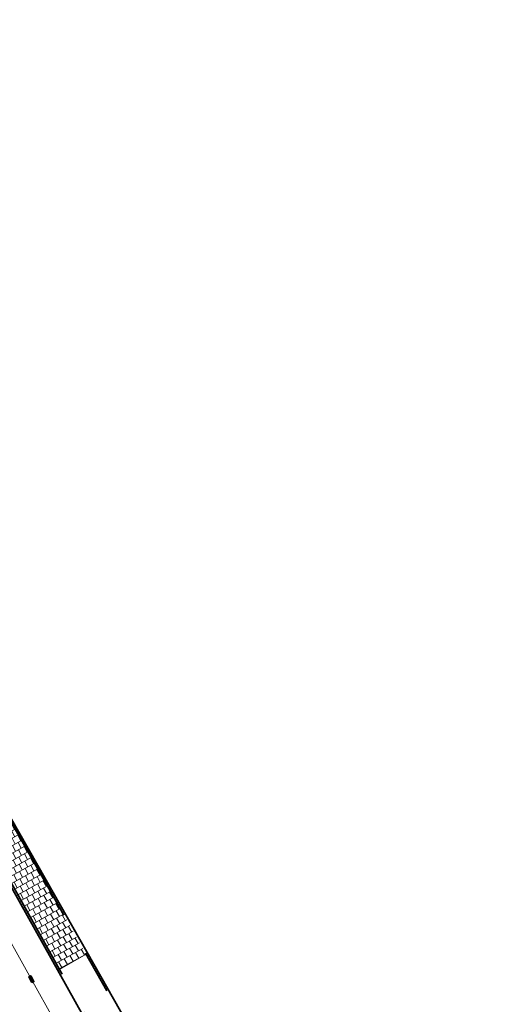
# Model space of a CAD drawing. Header units: metres. Extents: x 111691 to 117439, y 474133 to 478789.
# Tile 123 of 127: x 114177 to 114199, y 476880 to 476925. Entities that reach past the tile are written whole.
import ezdxf

# ---------------------------------------------------------------- set-up
doc = ezdxf.new("R2010")
doc.units = ezdxf.units.M
for name, pattern in [('AM-AS', [16, 10, -2, 2, -2]), ('VH-GAZONBAND_100X200', [9.5, 7.5, -2]), ('VH-OPSLUITBAND_80X200', [14, 8, -2, 2, -2]), ('XX-HIDDEN', [4, 2, -2])]:
    doc.linetypes.add(name, pattern=pattern)
doc.layers.add('N-WE-AM-AS_WEG-G', color=10, linetype='AM-AS', lineweight=18, plot=False)
for name, color, linetype, lineweight in [('N-WE-VH-KANTOPSLUITING_GAZONBAND_100X200-G', 90, 'VH-GAZONBAND_100X200', 35), ('N-WE-VH-KANTOPSLUITING_OPSLUITBAND_100X200-G', 150, 'Continuous', 35), ('N-WE-VH-KANTOPSLUITING_OPSLUITBAND_80X200-G', 150, 'VH-OPSLUITBAND_80X200', 35), ('N-WE-VH-KANTOPSLUITING_VOORKANTBAND-G', 7, 'Continuous', 35), ('N-WE-VH-MATERIAALGRENS-G', 7, 'XX-HIDDEN', 18), ('N-WE-VH-VERHARDING_TEGEL60-A', 252, 'Continuous', 18), ('N-WE-VW-MARKERING-G', 7, 'Continuous', 35)]:
    doc.layers.add(name, color=color, linetype=linetype, lineweight=lineweight)
doc.layers.add('N-WE-VW-MARKERING_LANGS_STREEP_30270_010-A', color=7, linetype='Continuous')

msp = doc.modelspace()

# ---------------------------------------------------------------- hatches: boundary and pattern name
at = {"layer": 'N-WE-VH-VERHARDING_TEGEL60-A'}
h = msp.add_hatch(dxfattribs=at)
h.set_pattern_fill('AVH-TEGEL_300X300_HALFST-SO', color=256, angle=-181, pattern_type=2)
h.set_pattern_definition([(119.111784, (112611.52067, 477824.6286), (-0.277005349, 0.189124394), [0.3, -0.3]), (209.111784, (112611.52067, 477824.6286), (0.14595452, -0.262101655), [])])
h.paths.add_polyline_path([(114179.653, 476882.413), (114177.742, 476885.781), (114175.208, 476890.231), (114174.051, 476889.559), (114178.434, 476881.706)])
at = {"layer": 'N-WE-VW-MARKERING_LANGS_STREEP_30270_010-A'}
h = msp.add_hatch(color=256, dxfattribs=at)
h.dxf.hatch_style = 1
h.paths.add_polyline_path([(114177.165, 476881.108), (114177.252, 476881.157), (114177.106, 476881.419), (114177.018, 476881.37)])

# ---------------------------------------------------------------- linework, layer by layer
at = {"layer": 'N-WE-AM-AS_WEG-G', "flags": 128}
msp.add_lwpolyline([(114211.057, 476819.223), (114204.094, 476832.331, -0.002667), (114203.847, 476832.803), (114199.884, 476840.46, 0.007875), (114199.138, 476841.847), (114164.288, 476904.278)], format="xyb", dxfattribs=at)
at = {"layer": 'N-WE-VH-KANTOPSLUITING_GAZONBAND_100X200-G'}
msp.add_lwpolyline([(114183.183, 476873.199), (114178.434, 476881.706)], dxfattribs=at)
at = {"layer": 'N-WE-VH-KANTOPSLUITING_OPSLUITBAND_100X200-G'}
msp.add_lwpolyline([(114178.434, 476881.706), (114174.051, 476889.559)], dxfattribs=at)
at = {"layer": 'N-WE-VH-KANTOPSLUITING_OPSLUITBAND_80X200-G'}
msp.add_lwpolyline([(114231.194, 476819.662), (114224.084, 476815.739), (114222.217, 476814.704, -0.384483), (114217.565, 476816.634), (114216.066, 476819.453), (114213.748, 476823.385), (114212.775, 476825.096), (114209.786, 476830.311), (114208.311, 476832.934), (114206.979, 476834.871), (114206.68, 476834.743), (114202.763, 476841.607), (114200.093, 476846.357), (114196.34, 476853.063), (114191.438, 476861.671), (114185.545, 476872.027), (114177.742, 476885.781), (114171.499, 476896.742), (114166.175, 476906.227), (114162.989, 476911.773), (114161.122, 476915.117), (114158.775, 476919.319), (114155.382, 476925.321)], format="xyb", dxfattribs=at)
at = {"layer": 'N-WE-VH-KANTOPSLUITING_VOORKANTBAND-G'}
for points in [[(114231.155, 476819.733), (114224.046, 476815.809), (114222.184, 476814.778, -0.384111), (114217.637, 476816.67), (114216.136, 476819.492), (114213.818, 476823.425), (114212.844, 476825.136), (114209.856, 476830.35), (114208.379, 476832.976), (114207.008, 476834.97), (114206.714, 476834.845), (114202.833, 476841.647), (114200.163, 476846.396), (114196.41, 476853.102), (114191.508, 476861.71), (114185.615, 476872.066), (114177.812, 476885.821), (114171.569, 476896.781), (114166.245, 476906.267), (114163.059, 476911.813), (114161.192, 476915.156), (114158.845, 476919.358), (114155.451, 476925.361)], [(114211.951, 476820.738), (114205.472, 476832.935, 0.003789), (114205.111, 476833.602), (114200.682, 476841.644, 0.001419), (114200.544, 476841.892), (114165.089, 476905.408, -0.01782), (114163.585, 476908.344), (114163.487, 476908.554, 0.012132), (114162.325, 476910.886, 0.2769), (114158.584, 476913.15, -0.270556), (114155.978, 476914.685), (114153.372, 476919.345)]]:
    msp.add_lwpolyline(points, format="xyb", dxfattribs=at)
msp.add_lwpolyline([(114178.434, 476881.706), (114178.347, 476881.658)], dxfattribs=at)
at = {"layer": 'N-WE-VH-MATERIAALGRENS-G'}
msp.add_lwpolyline([(114179.653, 476882.413), (114178.434, 476881.706)], dxfattribs=at)
at = {"layer": 'N-WE-VW-MARKERING-G'}
msp.add_lwpolyline([(114177.165, 476881.108), (114177.252, 476881.157), (114177.106, 476881.419), (114177.018, 476881.37)], close=True, dxfattribs=at)

doc.saveas('drawing.dxf')
